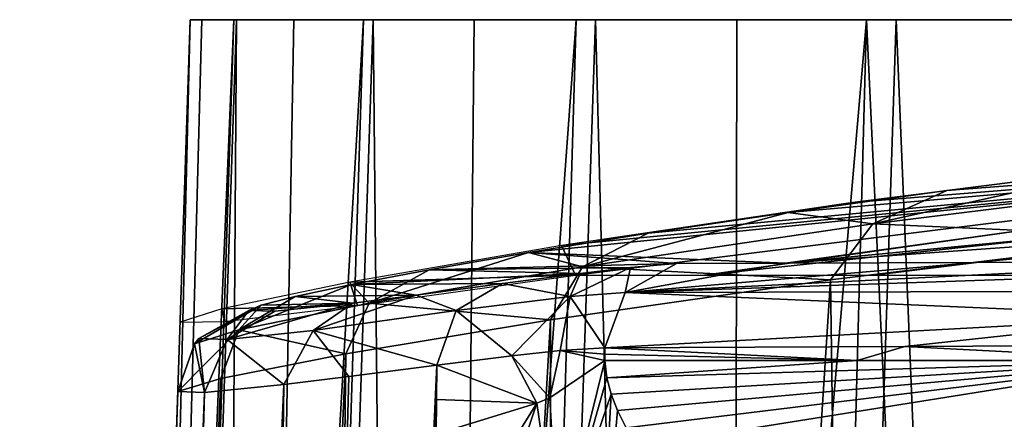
# Model space of a CAD drawing. Header units: millimetres. Extents: x -198 to 325, y 0 to 239.
# Tile 81 of 256: x -21.75 to -15.98, y 75.26 to 77.6. Entities that reach past the tile are written whole.
import ezdxf

# ---------------------------------------------------------------- set-up
doc = ezdxf.new("R2010")
doc.units = ezdxf.units.MM
doc.header["$LTSCALE"] = 65.185185
for name, color, linetype in [('1375', 7, 'CONTINUOUS'), ('1376', 7, 'CONTINUOUS'), ('1377', 7, 'CONTINUOUS'), ('1381', 7, 'CONTINUOUS'), ('1384', 7, 'CONTINUOUS'), ('1390', 7, 'CONTINUOUS'), ('1391', 7, 'CONTINUOUS'), ('1392', 7, 'CONTINUOUS'), ('1393', 7, 'CONTINUOUS'), ('1394', 7, 'CONTINUOUS'), ('1395', 7, 'CONTINUOUS'), ('1891', 7, 'CONTINUOUS'), ('1892', 7, 'CONTINUOUS'), ('1893', 7, 'CONTINUOUS')]:
    doc.layers.add(name, color=color, linetype=linetype)

msp = doc.modelspace()

# ---------------------------------------------------------------- linework, layer by layer
at = {"layer": '1375', "color": 7, "linetype": 'CONTINUOUS'}
for points in [[(-16.9974, 76.0727, -11.9903), (-14.9554, 76.3218, -14.4454), (-16.662, 52.143, -13.7424), (-16.9974, 76.0727, -11.9903)], [(-16.662, 52.143, -13.7424), (-14.9554, 76.3218, -14.4454), (-14.3655, 53.2325, -16.079), (-16.662, 52.143, -13.7424)], [(-18.6385, 75.8379, -9.2526), (-16.9974, 76.0727, -11.9903), (-18.6134, 50.882, -11.0383), (-18.6385, 75.8379, -9.2526)], [(-18.6134, 50.882, -11.0383), (-16.9974, 76.0727, -11.9903), (-16.662, 52.143, -13.7424), (-18.6134, 50.882, -11.0383)], [(-19.8388, 75.6387, -6.301), (-18.6385, 75.8379, -9.2526), (-20.1508, 49.4738, -8.0185), (-19.8388, 75.6387, -6.301)], [(-20.1508, 49.4738, -8.0185), (-18.6385, 75.8379, -9.2526), (-18.6134, 50.882, -11.0383), (-20.1508, 49.4738, -8.0185)], [(-20.5708, 75.494, -3.2128), (-19.8388, 75.6387, -6.301), (-21.0534, 48.4536, -5.3467), (-20.5708, 75.494, -3.2128)], [(-21.0534, 48.4536, -5.3467), (-19.8388, 75.6387, -6.301), (-20.1508, 49.4738, -8.0185), (-21.0534, 48.4536, -5.3467)], [(-21.7498, 47.6047), (-20.8227, 75.4176), (-20.5708, 75.494, -3.2128), (-21.7498, 47.6047)], [(-21.7498, 47.6047), (-20.5708, 75.494, -3.2128), (-21.5775, 47.8421, -2.6686), (-21.7498, 47.6047)], [(-21.5775, 47.8421, -2.6686), (-20.5708, 75.494, -3.2128), (-21.0534, 48.4536, -5.3467), (-21.5775, 47.8421, -2.6686)]]:
    msp.add_3dface(points, dxfattribs=at)
at = {"layer": '1376', "color": 7, "linetype": 'CONTINUOUS'}
for points in [[(-19.8207, 75.5056, 6.6575), (-20.5765, 47.6, 7.048), (-19.3049, 75.5725, 8.1397), (-19.8207, 75.5056, 6.6575)], [(-19.3049, 75.5725, 8.1397), (-20.5765, 47.6, 7.048), (-19.307, 75.3711, 8.1504), (-19.3049, 75.5725, 8.1397)], [(-20.2009, 75.4591, 5.2705), (-20.5765, 47.6, 7.048), (-19.8207, 75.5056, 6.6575), (-20.2009, 75.4591, 5.2705)], [(-21.4179, 47.6, 3.7858), (-20.5765, 47.6, 7.048), (-20.2009, 75.4591, 5.2705), (-21.4179, 47.6, 3.7858)], [(-20.6665, 75.4125, 2.6601), (-21.4179, 47.6, 3.7858), (-20.2009, 75.4591, 5.2705), (-20.6665, 75.4125, 2.6601)], [(-21.7498, 47.6047), (-21.7489, 47.6012, 0.2152), (-20.8227, 75.4176), (-21.7498, 47.6047)], [(-21.7489, 47.6012, 0.2152), (-21.7457, 47.6, 0.4339), (-20.8227, 75.4176), (-21.7489, 47.6012, 0.2152)], [(-20.8227, 75.4176), (-21.7457, 47.6, 0.4339), (-20.6665, 75.4125, 2.6601), (-20.8227, 75.4176)], [(-21.7457, 47.6, 0.4339), (-21.4179, 47.6, 3.7858), (-20.6665, 75.4125, 2.6601), (-21.7457, 47.6, 0.4339)], [(-19.3091, 75.1681, 8.1611), (-19.307, 75.3711, 8.1504), (-20.5765, 47.6, 7.048), (-19.3091, 75.1681, 8.1611)]]:
    msp.add_3dface(points, dxfattribs=at)
at = {"layer": '1377', "color": 7, "linetype": 'CONTINUOUS'}
for points in [[(-18.3204, 75.675, 12.5993), (-16.8405, 75.6, 35.2807), (-16.5618, 75.6822, 39.5519), (-18.3204, 75.675, 12.5993)], [(-18.3202, 75.6375, 12.6029), (-16.8405, 75.6, 35.2807), (-18.3204, 75.675, 12.5993), (-18.3202, 75.6375, 12.6029)], [(-16.8405, 75.6, 35.2807), (-14.9682, 75.6, 63.9766), (-16.5618, 75.6822, 39.5519), (-16.8405, 75.6, 35.2807)], [(-16.5618, 75.6822, 39.5519), (-14.9682, 75.6, 63.9766), (-14.9698, 75.6901, 63.9512), (-16.5618, 75.6822, 39.5519)], [(-18.32, 75.6, 12.6065), (-16.8405, 75.6, 35.2807), (-18.3202, 75.6375, 12.6029), (-18.32, 75.6, 12.6065)]]:
    msp.add_3dface(points, dxfattribs=at)
at = {"layer": '1381', "color": 7, "linetype": 'CONTINUOUS'}
for points in [[(-17.2613, 76.1707, 22.4178), (-11.562, 76.9639, 21.8274), (-18.7682, 76.2337, -7.9342), (-17.2613, 76.1707, 22.4178)], [(-18.7682, 76.2337, -7.9342), (-11.562, 76.9639, 21.8274), (-18.0666, 76.3468, -9.4035), (-18.7682, 76.2337, -7.9342)], [(-18.0666, 76.3468, -9.4035), (-11.562, 76.9639, 21.8274), (-17.2459, 76.4691, -10.8161), (-18.0666, 76.3468, -9.4035)], [(-11.3744, 76.7405, 63.5633), (-11.562, 76.9639, 21.8274), (-17.2613, 76.1707, 22.4178), (-11.3744, 76.7405, 63.5633)], [(-17.2459, 76.4691, -10.8161), (-11.562, 76.9639, 21.8274), (-16.3164, 76.5971, -12.1559), (-17.2459, 76.4691, -10.8161)], [(-16.3164, 76.5971, -12.1559), (-11.562, 76.9639, 21.8274), (-15.279, 76.7282, -13.4204), (-16.3164, 76.5971, -12.1559)], [(-12.9757, 76.478, 63.7331), (-11.3744, 76.7405, 63.5633), (-17.2613, 76.1707, 22.4178), (-12.9757, 76.478, 63.7331)], [(-17.2613, 76.1707, 22.4178), (-16.1505, 76.1745, 39.5249), (-12.9757, 76.478, 63.7331), (-17.2613, 76.1707, 22.4178)], [(-14.5674, 76.1807, 63.9248), (-12.9757, 76.478, 63.7331), (-16.1505, 76.1745, 39.5249), (-14.5674, 76.1807, 63.9248)], [(-19.3503, 76.1323, -6.4125), (-17.901, 76.1686, 12.5718), (-18.7682, 76.2337, -7.9342), (-19.3503, 76.1323, -6.4125)], [(-17.901, 76.1686, 12.5718), (-17.2613, 76.1707, 22.4178), (-18.7682, 76.2337, -7.9342), (-17.901, 76.1686, 12.5718)], [(-19.8057, 76.0458, -4.8588), (-18.4653, 76.1113, 9.3148), (-19.3503, 76.1323, -6.4125), (-19.8057, 76.0458, -4.8588)], [(-18.1707, 76.1462, 10.5285), (-17.901, 76.1686, 12.5718), (-19.3503, 76.1323, -6.4125), (-18.1707, 76.1462, 10.5285)], [(-18.4653, 76.1113, 9.3148), (-18.1707, 76.1462, 10.5285), (-19.3503, 76.1323, -6.4125), (-18.4653, 76.1113, 9.3148)], [(-18.92, 76.0514, 7.9649), (-18.4653, 76.1113, 9.3148), (-19.8057, 76.0458, -4.8588), (-18.92, 76.0514, 7.9649)], [(-20.135, 75.976, -3.2699), (-19.4257, 75.9835, 6.5161), (-19.8057, 76.0458, -4.8588), (-20.135, 75.976, -3.2699)], [(-19.4257, 75.9835, 6.5161), (-18.92, 76.0514, 7.9649), (-19.8057, 76.0458, -4.8588), (-19.4257, 75.9835, 6.5161)], [(-20.3338, 75.9252, -1.6486), (-19.7983, 75.9364, 5.1601), (-20.135, 75.976, -3.2699), (-20.3338, 75.9252, -1.6486)], [(-19.7983, 75.9364, 5.1601), (-19.4257, 75.9835, 6.5161), (-20.135, 75.976, -3.2699), (-19.7983, 75.9364, 5.1601)], [(-20.2541, 75.889, 2.6074), (-19.7983, 75.9364, 5.1601), (-20.406, 75.8939, 0.0058), (-20.2541, 75.889, 2.6074)], [(-20.406, 75.8939, 0.0058), (-19.7983, 75.9364, 5.1601), (-20.3338, 75.9252, -1.6486), (-20.406, 75.8939, 0.0058)]]:
    msp.add_3dface(points, dxfattribs=at)
at = {"layer": '1384', "color": 7, "linetype": 'CONTINUOUS'}
for points in [[(-16.8405, 75.6, 35.2807), (-18.32, 75.6, 12.6065), (-18.3077, 75.499, 12.7561), (-16.8405, 75.6, 35.2807)], [(-14.9682, 75.6, 63.9766), (-16.8405, 75.6, 35.2807), (-18.3077, 75.499, 12.7561), (-14.9682, 75.6, 63.9766)], [(-18.2835, 75.4035, 13.0175), (-14.9682, 75.6, 63.9766), (-18.3077, 75.499, 12.7561), (-18.2835, 75.4035, 13.0175)], [(-18.2467, 75.306, 13.3965), (-14.9682, 75.6, 63.9766), (-18.2835, 75.4035, 13.0175), (-18.2467, 75.306, 13.3965)], [(-18.1958, 75.2042, 13.9024), (-14.9682, 75.6, 63.9766), (-18.2467, 75.306, 13.3965), (-18.1958, 75.2042, 13.9024)], [(-18.1286, 75.0961, 14.5495), (-14.9682, 75.6, 63.9766), (-18.1958, 75.2042, 13.9024), (-18.1286, 75.0961, 14.5495)], [(-14.9682, 75.6, 63.9766), (-18.1286, 75.0961, 14.5495), (-14.9002, 75.0824, 63.9722), (-14.9682, 75.6, 63.9766)]]:
    msp.add_3dface(points, dxfattribs=at)
at = {"layer": '1390', "color": 7, "linetype": 'CONTINUOUS'}
for points in [[(-18.32, 75.6, 12.6065), (-18.6433, 75.3815, 10.3459), (-18.5932, 74.4935, 10.5338), (-18.32, 75.6, 12.6065)], [(-18.3077, 75.499, 12.7561), (-18.32, 75.6, 12.6065), (-18.5932, 74.4935, 10.5338), (-18.3077, 75.499, 12.7561)], [(-18.2835, 75.4035, 13.0175), (-18.3077, 75.499, 12.7561), (-18.5932, 74.4935, 10.5338), (-18.2835, 75.4035, 13.0175)], [(-18.6433, 75.3815, 10.3459), (-18.7184, 75.3503, 10.025), (-18.5932, 74.4935, 10.5338), (-18.6433, 75.3815, 10.3459)], [(-18.365, 73.9156, 11.3987), (-18.2835, 75.4035, 13.0175), (-18.5932, 74.4935, 10.5338), (-18.365, 73.9156, 11.3987)], [(-18.2467, 75.306, 13.3965), (-18.2835, 75.4035, 13.0175), (-18.365, 73.9156, 11.3987), (-18.2467, 75.306, 13.3965)], [(-19.3091, 75.1681, 8.1611), (-19.3047, 74.4045, 8.2328), (-18.7184, 75.3503, 10.025), (-19.3091, 75.1681, 8.1611)], [(-19.3047, 74.4045, 8.2328), (-19.2776, 73.678, 8.3577), (-18.7184, 75.3503, 10.025), (-19.3047, 74.4045, 8.2328)], [(-18.7184, 75.3503, 10.025), (-19.2776, 73.678, 8.3577), (-18.5932, 74.4935, 10.5338), (-18.7184, 75.3503, 10.025)], [(-18.1958, 75.2042, 13.9024), (-18.2467, 75.306, 13.3965), (-18.365, 73.9156, 11.3987), (-18.1958, 75.2042, 13.9024)]]:
    msp.add_3dface(points, dxfattribs=at)
at = {"layer": '1391', "color": 7, "linetype": 'CONTINUOUS'}
for points in [[(-18.3202, 75.6375, 12.6029), (-18.3204, 75.675, 12.5993), (-18.5815, 75.659, 10.6213), (-18.3202, 75.6375, 12.6029)], [(-19.3049, 75.5725, 8.1397), (-18.7184, 75.3503, 10.025), (-18.866, 75.6279, 9.4465), (-19.3049, 75.5725, 8.1397)], [(-18.866, 75.6279, 9.4465), (-18.6433, 75.3815, 10.3459), (-18.5815, 75.659, 10.6213), (-18.866, 75.6279, 9.4465)], [(-18.7184, 75.3503, 10.025), (-18.6433, 75.3815, 10.3459), (-18.866, 75.6279, 9.4465), (-18.7184, 75.3503, 10.025)], [(-18.6433, 75.3815, 10.3459), (-18.32, 75.6, 12.6065), (-18.5815, 75.659, 10.6213), (-18.6433, 75.3815, 10.3459)], [(-18.32, 75.6, 12.6065), (-18.3202, 75.6375, 12.6029), (-18.5815, 75.659, 10.6213), (-18.32, 75.6, 12.6065)], [(-19.3049, 75.5725, 8.1397), (-19.307, 75.3711, 8.1504), (-18.7184, 75.3503, 10.025), (-19.3049, 75.5725, 8.1397)], [(-19.307, 75.3711, 8.1504), (-19.3091, 75.1681, 8.1611), (-18.7184, 75.3503, 10.025), (-19.307, 75.3711, 8.1504)]]:
    msp.add_3dface(points, dxfattribs=at)
at = {"layer": '1392', "color": 7, "linetype": 'CONTINUOUS'}
for points in [[(-16.3164, 76.5971, -12.1559), (-15.279, 76.7282, -13.4204), (-16.7489, 76.4013, -12.1319), (-16.3164, 76.5971, -12.1559)], [(-15.279, 76.7282, -13.4204), (-14.6372, 76.6649, -14.5869), (-16.7489, 76.4013, -12.1319), (-15.279, 76.7282, -13.4204)], [(-14.6372, 76.6649, -14.5869), (-14.9554, 76.3218, -14.4454), (-16.7489, 76.4013, -12.1319), (-14.6372, 76.6649, -14.5869)], [(-17.2459, 76.4691, -10.8161), (-16.3164, 76.5971, -12.1559), (-16.7489, 76.4013, -12.1319), (-17.2459, 76.4691, -10.8161)], [(-18.0666, 76.3468, -9.4035), (-17.2459, 76.4691, -10.8161), (-18.451, 76.1506, -9.3764), (-18.0666, 76.3468, -9.4035)], [(-17.2459, 76.4691, -10.8161), (-16.7489, 76.4013, -12.1319), (-18.451, 76.1506, -9.3764), (-17.2459, 76.4691, -10.8161)], [(-16.7489, 76.4013, -12.1319), (-16.9974, 76.0727, -11.9903), (-18.451, 76.1506, -9.3764), (-16.7489, 76.4013, -12.1319)], [(-14.9554, 76.3218, -14.4454), (-16.9974, 76.0727, -11.9903), (-16.7489, 76.4013, -12.1319), (-14.9554, 76.3218, -14.4454)], [(-18.7682, 76.2337, -7.9342), (-18.0666, 76.3468, -9.4035), (-18.451, 76.1506, -9.3764), (-18.7682, 76.2337, -7.9342)], [(-19.3503, 76.1323, -6.4125), (-18.7682, 76.2337, -7.9342), (-19.7011, 75.9361, -6.3859), (-19.3503, 76.1323, -6.4125)], [(-18.7682, 76.2337, -7.9342), (-18.451, 76.1506, -9.3764), (-19.7011, 75.9361, -6.3859), (-18.7682, 76.2337, -7.9342)], [(-19.8057, 76.0458, -4.8588), (-19.3503, 76.1323, -6.4125), (-19.7011, 75.9361, -6.3859), (-19.8057, 76.0458, -4.8588)], [(-18.451, 76.1506, -9.3764), (-18.6385, 75.8379, -9.2526), (-19.7011, 75.9361, -6.3859), (-18.451, 76.1506, -9.3764)], [(-16.9974, 76.0727, -11.9903), (-18.6385, 75.8379, -9.2526), (-18.451, 76.1506, -9.3764), (-16.9974, 76.0727, -11.9903)], [(-20.135, 75.976, -3.2699), (-19.8057, 76.0458, -4.8588), (-20.4663, 75.7793, -3.2333), (-20.135, 75.976, -3.2699)], [(-19.8057, 76.0458, -4.8588), (-19.7011, 75.9361, -6.3859), (-20.4663, 75.7793, -3.2333), (-19.8057, 76.0458, -4.8588)], [(-20.3338, 75.9252, -1.6486), (-20.135, 75.976, -3.2699), (-20.4663, 75.7793, -3.2333), (-20.3338, 75.9252, -1.6486)], [(-20.3338, 75.9252, -1.6486), (-20.7255, 75.6976, 0.0033), (-20.6994, 75.7301, 0.0037), (-20.3338, 75.9252, -1.6486)], [(-20.7255, 75.6976, 0.0033), (-20.3338, 75.9252, -1.6486), (-20.4663, 75.7793, -3.2333), (-20.7255, 75.6976, 0.0033)], [(-20.406, 75.8939, 0.0058), (-20.3338, 75.9252, -1.6486), (-20.6994, 75.7301, 0.0037), (-20.406, 75.8939, 0.0058)], [(-19.7011, 75.9361, -6.3859), (-19.8388, 75.6387, -6.301), (-20.4663, 75.7793, -3.2333), (-19.7011, 75.9361, -6.3859)], [(-18.6385, 75.8379, -9.2526), (-19.8388, 75.6387, -6.301), (-19.7011, 75.9361, -6.3859), (-18.6385, 75.8379, -9.2526)], [(-20.5708, 75.494, -3.2128), (-20.8227, 75.4176), (-20.4663, 75.7793, -3.2333), (-20.5708, 75.494, -3.2128)], [(-20.8227, 75.4176), (-20.7255, 75.6976, 0.0033), (-20.4663, 75.7793, -3.2333), (-20.8227, 75.4176)], [(-19.8388, 75.6387, -6.301), (-20.5708, 75.494, -3.2128), (-20.4663, 75.7793, -3.2333), (-19.8388, 75.6387, -6.301)]]:
    msp.add_3dface(points, dxfattribs=at)
at = {"layer": '1393', "color": 7, "linetype": 'CONTINUOUS'}
for points in [[(-18.92, 76.0514, 7.9649), (-19.4257, 75.9835, 6.5161), (-19.1907, 75.8927, 8.0784), (-18.92, 76.0514, 7.9649)], [(-19.4257, 75.9835, 6.5161), (-19.7983, 75.9364, 5.1601), (-20.0298, 75.7768, 5.4584), (-19.4257, 75.9835, 6.5161)], [(-19.1907, 75.8927, 8.0784), (-19.4257, 75.9835, 6.5161), (-20.0298, 75.7768, 5.4584), (-19.1907, 75.8927, 8.0784)], [(-20.5343, 75.7226, 2.7521), (-20.406, 75.8939, 0.0058), (-20.6994, 75.7301, 0.0037), (-20.5343, 75.7226, 2.7521)], [(-19.7983, 75.9364, 5.1601), (-20.2541, 75.889, 2.6074), (-20.5343, 75.7226, 2.7521), (-19.7983, 75.9364, 5.1601)], [(-19.7983, 75.9364, 5.1601), (-20.5343, 75.7226, 2.7521), (-20.0298, 75.7768, 5.4584), (-19.7983, 75.9364, 5.1601)], [(-20.2541, 75.889, 2.6074), (-20.406, 75.8939, 0.0058), (-20.5343, 75.7226, 2.7521), (-20.2541, 75.889, 2.6074)], [(-19.3049, 75.5725, 8.1397), (-19.1907, 75.8927, 8.0784), (-20.0298, 75.7768, 5.4584), (-19.3049, 75.5725, 8.1397)], [(-20.5343, 75.7226, 2.7521), (-20.2009, 75.4591, 5.2705), (-20.0298, 75.7768, 5.4584), (-20.5343, 75.7226, 2.7521)], [(-20.2009, 75.4591, 5.2705), (-19.8207, 75.5056, 6.6575), (-20.0298, 75.7768, 5.4584), (-20.2009, 75.4591, 5.2705)], [(-19.8207, 75.5056, 6.6575), (-19.3049, 75.5725, 8.1397), (-20.0298, 75.7768, 5.4584), (-19.8207, 75.5056, 6.6575)], [(-20.7255, 75.6976, 0.0033), (-20.6665, 75.4125, 2.6601), (-20.6994, 75.7301, 0.0037), (-20.7255, 75.6976, 0.0033)], [(-20.6994, 75.7301, 0.0037), (-20.6665, 75.4125, 2.6601), (-20.5343, 75.7226, 2.7521), (-20.6994, 75.7301, 0.0037)], [(-20.6665, 75.4125, 2.6601), (-20.2009, 75.4591, 5.2705), (-20.5343, 75.7226, 2.7521), (-20.6665, 75.4125, 2.6601)], [(-20.8227, 75.4176), (-20.6665, 75.4125, 2.6601), (-20.7255, 75.6976, 0.0033), (-20.8227, 75.4176)]]:
    msp.add_3dface(points, dxfattribs=at)
at = {"layer": '1394', "color": 7, "linetype": 'CONTINUOUS'}
for points in [[(-18.1707, 76.1462, 10.5285), (-18.4653, 76.1113, 9.3148), (-18.5231, 75.9752, 10.2967), (-18.1707, 76.1462, 10.5285)], [(-18.2014, 75.9992, 12.5915), (-18.1707, 76.1462, 10.5285), (-18.5231, 75.9752, 10.2967), (-18.2014, 75.9992, 12.5915)], [(-17.901, 76.1686, 12.5718), (-18.1707, 76.1462, 10.5285), (-18.2014, 75.9992, 12.5915), (-17.901, 76.1686, 12.5718)], [(-18.4653, 76.1113, 9.3148), (-18.92, 76.0514, 7.9649), (-18.5231, 75.9752, 10.2967), (-18.4653, 76.1113, 9.3148)], [(-18.92, 76.0514, 7.9649), (-19.1907, 75.8927, 8.0784), (-18.5231, 75.9752, 10.2967), (-18.92, 76.0514, 7.9649)], [(-19.1907, 75.8927, 8.0784), (-18.866, 75.6279, 9.4465), (-18.5231, 75.9752, 10.2967), (-19.1907, 75.8927, 8.0784)], [(-18.866, 75.6279, 9.4465), (-18.5815, 75.659, 10.6213), (-18.5231, 75.9752, 10.2967), (-18.866, 75.6279, 9.4465)], [(-18.5815, 75.659, 10.6213), (-18.3204, 75.675, 12.5993), (-18.5231, 75.9752, 10.2967), (-18.5815, 75.659, 10.6213)], [(-18.3204, 75.675, 12.5993), (-18.2014, 75.9992, 12.5915), (-18.5231, 75.9752, 10.2967), (-18.3204, 75.675, 12.5993)], [(-19.3049, 75.5725, 8.1397), (-18.866, 75.6279, 9.4465), (-19.1907, 75.8927, 8.0784), (-19.3049, 75.5725, 8.1397)]]:
    msp.add_3dface(points, dxfattribs=at)
at = {"layer": '1395', "color": 7, "linetype": 'CONTINUOUS'}
for points in [[(-14.5674, 76.1807, 63.9248), (-16.1505, 76.1745, 39.5249), (-18.2014, 75.9992, 12.5915), (-14.5674, 76.1807, 63.9248)], [(-14.7269, 76.1193, 63.9352), (-14.5674, 76.1807, 63.9248), (-18.2014, 75.9992, 12.5915), (-14.7269, 76.1193, 63.9352)], [(-16.1505, 76.1745, 39.5249), (-17.2613, 76.1707, 22.4178), (-18.2014, 75.9992, 12.5915), (-16.1505, 76.1745, 39.5249)], [(-17.2613, 76.1707, 22.4178), (-17.901, 76.1686, 12.5718), (-18.2014, 75.9992, 12.5915), (-17.2613, 76.1707, 22.4178)], [(-14.8563, 76.0076, 63.9437), (-14.7269, 76.1193, 63.9352), (-18.2014, 75.9992, 12.5915), (-14.8563, 76.0076, 63.9437)], [(-14.9406, 75.8587, 63.9493), (-14.8563, 76.0076, 63.9437), (-18.2014, 75.9992, 12.5915), (-14.9406, 75.8587, 63.9493)], [(-18.3204, 75.675, 12.5993), (-14.9406, 75.8587, 63.9493), (-18.2014, 75.9992, 12.5915), (-18.3204, 75.675, 12.5993)], [(-18.3204, 75.675, 12.5993), (-16.5618, 75.6822, 39.5519), (-14.9406, 75.8587, 63.9493), (-18.3204, 75.675, 12.5993)], [(-14.9698, 75.6901, 63.9512), (-14.9406, 75.8587, 63.9493), (-16.5618, 75.6822, 39.5519), (-14.9698, 75.6901, 63.9512)]]:
    msp.add_3dface(points, dxfattribs=at)
at = {"layer": '1891', "color": 7, "linetype": 'CONTINUOUS'}
for points in [[(-20.75, 77.6), (-20.4946, 77.6, -3.2459), (-21.75, 47.6), (-20.75, 77.6)], [(-21.75, 47.6), (-20.4946, 77.6, -3.2459), (-21.4822, 47.6, -3.4023), (-21.75, 47.6)], [(-20.4946, 77.6, -3.2459), (-19.7344, 77.6, -6.412), (-21.4822, 47.6, -3.4023), (-20.4946, 77.6, -3.2459)], [(-21.4822, 47.6, -3.4023), (-19.7344, 77.6, -6.412), (-20.6855, 47.6, -6.7211), (-21.4822, 47.6, -3.4023)], [(-19.7344, 77.6, -6.412), (-18.4884, 77.6, -9.4204), (-20.6855, 47.6, -6.7211), (-19.7344, 77.6, -6.412)], [(-20.6855, 47.6, -6.7211), (-18.4884, 77.6, -9.4204), (-19.3793, 47.6, -9.8744), (-20.6855, 47.6, -6.7211)], [(-18.4884, 77.6, -9.4204), (-16.787, 77.6, -12.1967), (-19.3793, 47.6, -9.8744), (-18.4884, 77.6, -9.4204)], [(-19.3793, 47.6, -9.8744), (-16.787, 77.6, -12.1967), (-17.5961, 47.6, -12.7843), (-19.3793, 47.6, -9.8744)], [(-17.5961, 47.6, -12.7843), (-16.787, 77.6, -12.1967), (-15.3797, 47.6, -15.3795), (-17.5961, 47.6, -12.7843)], [(-16.787, 77.6, -12.1967), (-14.6725, 77.6, -14.6725), (-15.3797, 47.6, -15.3795), (-16.787, 77.6, -12.1967)]]:
    msp.add_3dface(points, dxfattribs=at)
at = {"layer": '1892', "color": 7, "linetype": 'CONTINUOUS'}
for points in [[(-20.75, 77.6), (-21.75, 47.6), (-21.4818, 47.6, 3.4046), (-20.75, 77.6)], [(-20.75, 77.6), (-21.4818, 47.6, 3.4046), (-20.682, 77.6, 1.7585), (-20.75, 77.6)], [(-21.4818, 47.6, 3.4046), (-20.6853, 47.6, 6.7223), (-20.479, 77.6, 3.5031), (-21.4818, 47.6, 3.4046)], [(-20.682, 77.6, 1.7585), (-21.4818, 47.6, 3.4046), (-20.479, 77.6, 3.5031), (-20.682, 77.6, 1.7585)], [(-20.6853, 47.6, 6.7223), (-19.3795, 47.6, 9.8733), (-19.6776, 77.6, 6.9024), (-20.6853, 47.6, 6.7223)], [(-20.479, 77.6, 3.5031), (-20.6853, 47.6, 6.7223), (-20.1431, 77.6, 5.2222), (-20.479, 77.6, 3.5031)], [(-20.1431, 77.6, 5.2222), (-20.6853, 47.6, 6.7223), (-19.6776, 77.6, 6.9024), (-20.1431, 77.6, 5.2222)], [(-19.6776, 77.6, 6.9024), (-19.3795, 47.6, 9.8733), (-19.0863, 77.6, 8.5332), (-19.6776, 77.6, 6.9024)], [(-19.3795, 47.6, 9.8733), (-17.5945, 47.6, 12.7856), (-18.3743, 77.6, 10.1048), (-19.3795, 47.6, 9.8733)], [(-19.0863, 77.6, 8.5332), (-19.3795, 47.6, 9.8733), (-18.3743, 77.6, 10.1048), (-19.0863, 77.6, 8.5332)], [(-18.3743, 77.6, 10.1048), (-17.5945, 47.6, 12.7856), (-17.5475, 77.6, 11.6073), (-18.3743, 77.6, 10.1048)], [(-17.5945, 47.6, 12.7856), (-15.3765, 47.6, 15.3826), (-16.6129, 77.6, 13.031), (-17.5945, 47.6, 12.7856)], [(-17.5475, 77.6, 11.6073), (-17.5945, 47.6, 12.7856), (-16.6129, 77.6, 13.031), (-17.5475, 77.6, 11.6073)], [(-16.6129, 77.6, 13.031), (-15.3765, 47.6, 15.3826), (-15.5784, 77.6, 14.3669), (-16.6129, 77.6, 13.031)]]:
    msp.add_3dface(points, dxfattribs=at)
at = {"layer": '1893', "color": 7, "linetype": 'CONTINUOUS'}
for points in [[(-18.493, 76.1, 9.9552), (-11.8535, 76.9324, 21.6029), (-18.5747, 76.2744, -9.3473), (-18.493, 76.1, 9.9552)], [(-18.5747, 76.2744, -9.3473), (-11.8535, 76.9324, 21.6029), (-16.8689, 76.5276, -12.1441), (-18.5747, 76.2744, -9.3473)], [(-17.7357, 76.1, 21.5617), (-11.8535, 76.9324, 21.6029), (-18.493, 76.1, 9.9552), (-17.7357, 76.1, 21.5617)], [(-16.7415, 76.1, 36.7991), (-10.0365, 76.9325, 63.4388), (-17.7357, 76.1, 21.5617), (-16.7415, 76.1, 36.7991)], [(-17.7357, 76.1, 21.5617), (-10.0365, 76.9325, 63.4388), (-11.8535, 76.9324, 21.6029), (-17.7357, 76.1, 21.5617)], [(-16.8689, 76.5276, -12.1441), (-11.8535, 76.9324, 21.6029), (-14.7402, 76.7952, -14.6422), (-16.8689, 76.5276, -12.1441)], [(-14.9682, 76.1, 63.9766), (-10.0365, 76.9325, 63.4388), (-16.7415, 76.1, 36.7991), (-14.9682, 76.1, 63.9766)], [(-19.8153, 76.0596, -6.3276), (-18.493, 76.1, 9.9552), (-18.5747, 76.2744, -9.3473), (-19.8153, 76.0596, -6.3276)], [(-19.7702, 75.9222, 6.7775), (-18.493, 76.1, 9.9552), (-19.8153, 76.0596, -6.3276), (-19.7702, 75.9222, 6.7775)], [(-20.5645, 75.9043, -3.1655), (-19.7702, 75.9222, 6.7775), (-19.8153, 76.0596, -6.3276), (-20.5645, 75.9043, -3.1655)], [(-20.8092, 75.8255), (-20.5475, 75.8285, 3.4374), (-20.5645, 75.9043, -3.1655), (-20.8092, 75.8255)], [(-20.5475, 75.8285, 3.4374), (-19.7702, 75.9222, 6.7775), (-20.5645, 75.9043, -3.1655), (-20.5475, 75.8285, 3.4374)]]:
    msp.add_3dface(points, dxfattribs=at)

doc.saveas('drawing.dxf')
